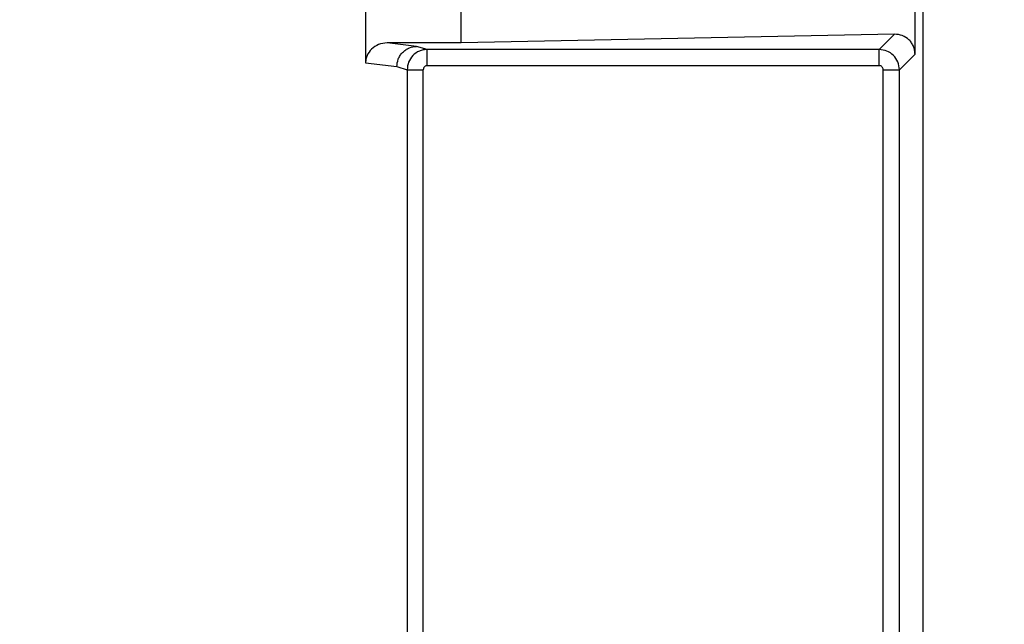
# Model space of a CAD drawing. Header units: inches. Extents: x 170 to 288, y 234 to 248.
# Tile 57 of 256: x 177.7046 to 177.7685, y 244.6252 to 244.6644. Entities that reach past the tile are written whole.
import ezdxf

# ---------------------------------------------------------------- set-up
doc = ezdxf.new("R2010")
doc.units = ezdxf.units.IN
doc.header["$LTSCALE"] = 0.25
doc.header["$MEASUREMENT"] = 0
doc.layers.add('ANNOTATIONS', color=1, linetype='Continuous')
doc.layers.add('SLIM E GUIDE MOTOR LH', color=7, linetype='Continuous')
doc.styles.add('ARIAL', font='arial.ttf', dxfattribs={"height": 0.09375})
doc.dimstyles.new('STANDARD$0', dxfattribs={"dimtxt": 0.09375, "dimasz": 0.09375, "dimexe": 0.03125, "dimexo": 0.046875, "dimgap": 0.09, "dimtad": 0, "dimtih": 1, "dimtoh": 1, "dimdec": 4, "dimzin": 0, "dimdsep": 46, "dimtxsty": 'ARIAL', "dimcen": 0.09, "dimadec": 0, "dimazin": 0, "dimtfac": 1, "dimtdec": 4, "dimtofl": 0, "dimtmove": 0, "dimatfit": 1, "dimfxl": 1, "dimtolj": 1, "dimtzin": 0, "dimarcsym": 0})

# ---------------------------------------------------------------- blocks, each defined once
blk = doc.blocks.new('*D8')
at = {"layer": 'ANNOTATIONS', "color": 0, "lineweight": -2, "transparency": 16777216}
for p, q in [((177.4958005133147, 244.7789401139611), (177.4958005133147, 245.4337754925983)), ((178.1204172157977, 244.2824744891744), (178.1204172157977, 245.4337754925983)), ((177.4020505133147, 245.4025254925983), (177.3083005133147, 245.4025254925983)), ((178.2141672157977, 245.4025254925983), (178.3079172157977, 245.4025254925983))]:
    blk.add_line(p, q, dxfattribs=at)
at = {"layer": 'ANNOTATIONS', "color": 0, "transparency": 16777216}
for points in [[(177.4020505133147, 245.4181504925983), (177.4020505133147, 245.3869004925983), (177.4958005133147, 245.4025254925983)], [(178.2141672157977, 245.4181504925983), (178.2141672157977, 245.3869004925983), (178.1204172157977, 245.4025254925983)]]:
    blk.add_solid(points, dxfattribs=at)
at = {"layer": 'defpoints', "color": 0, "transparency": 16777216}
for p in [(178.1204172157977, 245.4025254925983), (177.4958005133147, 244.6851901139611), (178.1204172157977, 244.1887244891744)]:
    blk.add_point(p, dxfattribs=at)
at = {"layer": 'ANNOTATIONS', "color": 0, "transparency": 16777216, "insert": (177.8591191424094, 245.4025254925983), "char_height": 0.09375, "attachment_point": 5, "style": 'ARIAL'}
blk.add_mtext('\\A1;27 1/2"', dxfattribs=at)

msp = doc.modelspace()

# ---------------------------------------------------------------- linework, layer by layer
at = {"layer": 'SLIM E GUIDE MOTOR LH'}
for p, q in [((177.7632708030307, 244.6188480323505), (177.7632708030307, 244.7100409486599)), ((177.7270721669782, 244.6672503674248), (177.7270721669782, 244.6616386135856)), ((177.7627423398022, 244.6622167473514), (177.7627423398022, 244.6666721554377)), ((177.7332766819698, 244.6629342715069), (177.7332766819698, 244.6659547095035)), ((177.7614038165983, 244.6635012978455), (177.7332766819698, 244.6629342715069)), ((177.7604135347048, 244.6625113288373), (177.7614038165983, 244.6635012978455)), ((177.7303846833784, 244.6627089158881), (177.7284695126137, 244.6629342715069)), ((177.7332766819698, 244.6629342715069), (177.7284695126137, 244.6629342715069)), ((177.7310792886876, 244.6625113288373), (177.7303846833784, 244.6627089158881)), ((177.7604135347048, 244.6625113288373), (177.7310792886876, 244.6625113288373)), ((177.7310792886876, 244.6614621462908), (177.7310792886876, 244.6625113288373)), ((177.7617251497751, 244.6611997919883), (177.7627423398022, 244.6622167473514)), ((177.7270721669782, 244.6616386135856), (177.72909809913, 244.661397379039)), ((177.72909809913, 244.661397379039), (177.7297682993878, 244.6611999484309)), ((177.7297682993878, 244.6611999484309), (177.7297682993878, 244.61981375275)), ((177.7297682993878, 244.6611999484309), (177.7308170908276, 244.6611999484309)), ((177.7308202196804, 244.620095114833), (177.7308170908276, 244.6611999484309)), ((177.7310792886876, 244.6614621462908), (177.7604135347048, 244.6614621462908)), ((177.76067604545, 244.6611997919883), (177.7617251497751, 244.6611997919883)), ((177.76067604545, 244.6241008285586), (177.76067604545, 244.6611997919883)), ((177.7617251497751, 244.6241008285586), (177.7617251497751, 244.6611997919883))]:
    msp.add_line(p, q, dxfattribs=at)
for points, knots in [([(177.7627423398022, 244.6622167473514), (177.7627376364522, 244.6622997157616), (177.7627280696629, 244.662468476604), (177.7626501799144, 244.6627134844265), (177.7625261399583, 244.6629440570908), (177.7622965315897, 244.6632118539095), (177.7619175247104, 244.6634561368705), (177.7615775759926, 244.6634860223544), (177.7614038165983, 244.6635012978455)], [0, 0, 0, 0, 0.1115232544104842, 0.2268424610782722, 0.347358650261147, 0.4744959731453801, 0.7313969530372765, 1, 1, 1, 1]), ([(177.7284695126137, 244.6629342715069), (177.7282804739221, 244.6629138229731), (177.7279107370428, 244.6628738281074), (177.7274446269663, 244.6625682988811), (177.7271913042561, 244.6622069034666), (177.7270868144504, 244.6618857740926), (177.7270770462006, 244.6617209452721), (177.7270721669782, 244.6616386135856)], [0, 0, 0, 0, 0.267733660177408, 0.5236547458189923, 0.7655676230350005, 0.8829014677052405, 0.9999999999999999, 0.9999999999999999, 0.9999999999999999, 0.9999999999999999]), ([(177.72909809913, 244.661397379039), (177.7291162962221, 244.6615617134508), (177.7291442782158, 244.6618144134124), (177.7293052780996, 244.6621187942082), (177.7294713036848, 244.6623284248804), (177.7296769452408, 244.6624977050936), (177.7299755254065, 244.6626619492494), (177.7302234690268, 244.662690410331), (177.7303846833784, 244.6627089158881)], [0, 0, 0, 0, 0.2395723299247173, 0.3683946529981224, 0.4999723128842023, 0.6315630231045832, 0.7604401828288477, 1, 1, 1, 1]), ([(177.7310792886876, 244.6625113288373), (177.7309905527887, 244.6625059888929), (177.730814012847, 244.6624953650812), (177.7304793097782, 244.6623867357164), (177.7301185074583, 244.6621388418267), (177.7298249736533, 244.6617024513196), (177.7297870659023, 244.661366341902), (177.7297682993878, 244.6611999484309)], [0, 0, 0, 0, 0.1297996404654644, 0.25823619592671, 0.5104149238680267, 0.7576272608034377, 1, 1, 1, 1]), ([(177.7617251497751, 244.6611997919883), (177.761705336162, 244.6613716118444), (177.761665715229, 244.6617151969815), (177.7613622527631, 244.6621486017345), (177.7609287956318, 244.6624517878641), (177.7605852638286, 244.6624914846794), (177.7604135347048, 244.6625113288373)], [0, 0, 0, 0, 0.2500492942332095, 0.500019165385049, 0.750063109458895, 1, 1, 1, 1]), ([(177.7604135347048, 244.6614621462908), (177.7604135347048, 244.6615966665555), (177.7604135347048, 244.6618656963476), (177.7604135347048, 244.6622076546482), (177.7604135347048, 244.662452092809), (177.7604135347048, 244.6624915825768), (177.7604135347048, 244.6625113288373)], [0, 0, 0, 0, 0.2500092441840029, 0.4999985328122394, 0.7499818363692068, 0.9999999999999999, 0.9999999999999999, 0.9999999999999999, 0.9999999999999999]), ([(177.7310792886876, 244.6614621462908), (177.7310447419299, 244.6614583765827), (177.7309757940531, 244.6614508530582), (177.7308899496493, 244.6613895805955), (177.7308280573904, 244.6613037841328), (177.7308207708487, 244.6612347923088), (177.7308170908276, 244.6611999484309)], [0, 0, 0, 0, 0.2505876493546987, 0.5001188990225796, 0.7475382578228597, 1, 1, 1, 1]), ([(177.76067604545, 244.6611997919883), (177.7606723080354, 244.6612344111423), (177.7606648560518, 244.6613034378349), (177.7606032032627, 244.6613890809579), (177.7605175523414, 244.6614512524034), (177.7604484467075, 244.6614584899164), (177.7604135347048, 244.6614621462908)], [0, 0, 0, 0, 0.2507464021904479, 0.4999600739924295, 0.7473810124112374, 1, 1, 1, 1])]:
    msp.add_open_spline(points, degree=3, knots=knots, dxfattribs=at)

# ---------------------------------------------------------------- dimensions: what is measured, and where the dimension line sits
at = {"layer": 'ANNOTATIONS'}
dim = msp.add_linear_dim(base=(178.1204172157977, 245.4025254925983), p1=(177.4958005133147, 244.6851901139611), p2=(178.1204172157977, 244.1887244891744), text='27 1/2"', dimstyle='STANDARD$0', override={"dimexo": 0.09375}, dxfattribs=at)
dim.commit()
dim.dimension.update_dxf_attribs({"geometry": '*D8', "text_midpoint": (177.8591191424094, 245.4025254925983), "dimtype": 160})

doc.saveas('drawing.dxf')
